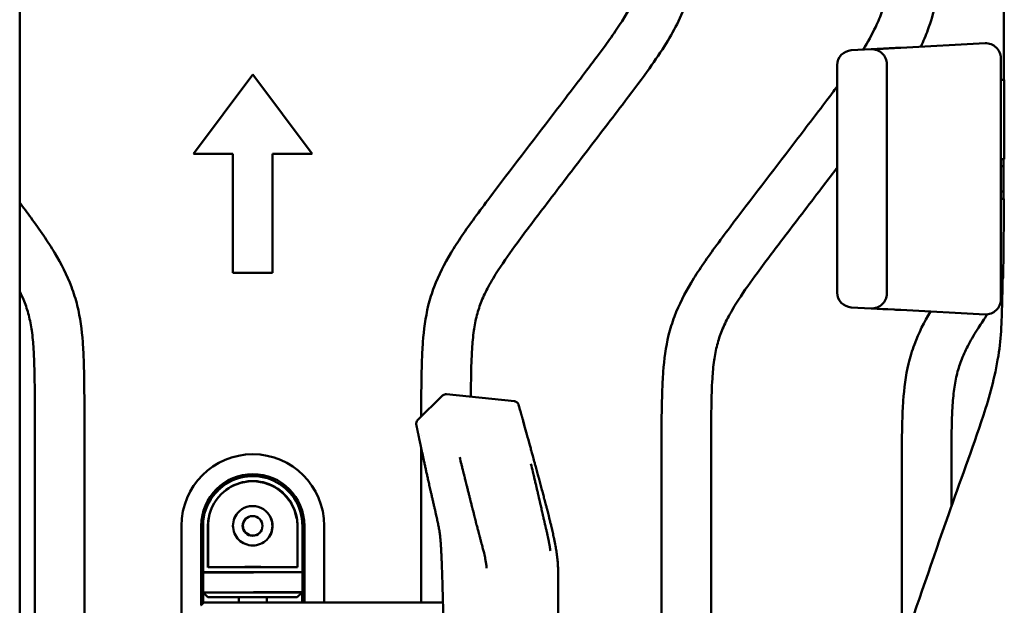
# Model space of a CAD drawing. Header units: millimetres. Extents: x 0 to 4878, y -120 to 1682.
# Tile 229 of 256: x 1253 to 1353, y 1088 to 1147. Entities that reach past the tile are written whole.
import ezdxf

# ---------------------------------------------------------------- set-up
doc = ezdxf.new("R2010")
doc.units = ezdxf.units.MM
doc.header["$LTSCALE"] = 2
doc.layers.add('Sichtbar (ISO)', color=7, linetype='Continuous', lineweight=50)

msp = doc.modelspace()

# ---------------------------------------------------------------- linework, layer by layer
at = {"layer": 'Sichtbar (ISO)'}
for p, q in [((1253.487, 1322.9922), (1253.487, 1067.8237)), ((1342.4084, 1143.7354), (1350.9086, 1144.1808)), ((1350.9172, 1144.0862), (1350.9172, 1144.0862)), ((1339.4085, 1143.5782), (1337.4085, 1143.4734)), ((1352.487, 1142.6829), (1352.487, 1118.3443)), ((1335.987, 1119.0518), (1335.987, 1141.9754)), ((1340.987, 1142.0802), (1340.987, 1118.947)), ((1271.012, 1133.0386), (1277.012, 1141.0386)), ((1277.012, 1141.0386), (1283.012, 1133.0386)), ((1352.487, 1140.5136), (1352.8458, 1140.5136)), ((1271.012, 1133.0386), (1275.012, 1133.0386)), ((1275.012, 1133.0386), (1275.012, 1121.0386)), ((1279.012, 1133.0386), (1283.012, 1133.0386)), ((1279.012, 1121.0386), (1279.012, 1133.0386)), ((1352.8233, 1132.5136), (1352.487, 1132.5136)), ((1352.487, 1128.5136), (1352.804, 1128.5136)), ((1275.012, 1121.0386), (1279.012, 1121.0386)), ((1352.722, 1120.5136), (1352.487, 1120.5136)), ((1339.4085, 1117.449), (1337.4085, 1117.5538)), ((1339.7407, 1117.4316), (1339.4091, 1117.449)), ((1340.5747, 1117.3879), (1340.0535, 1117.4152)), ((1341.7373, 1117.327), (1341.086, 1117.3611)), ((1350.9086, 1116.8464), (1342.4084, 1117.2919)), ((1350.9173, 1116.941), (1350.9173, 1116.941)), ((1255.012, 1108.0516), (1255.012, 1067.755)), ((1260.012, 1067.2413), (1260.012, 1108.0516)), ((1296.1656, 1108.6501), (1293.6467, 1106.1751)), ((1294.012, 1108.0516), (1294.012, 1106.5341)), ((1303.4072, 1108.0822), (1296.5674, 1108.7907)), ((1293.5091, 1105.7093), (1293.5076, 1105.7168)), ((1318.262, 1105.0636), (1318.262, 1057.0229)), ((1323.262, 1062.17), (1323.262, 1105.0636)), ((1294.012, 1104.5962), (1294.012, 1104.5962)), ((1294.012, 1103.3263), (1294.012, 1087.7889)), ((1342.512, 1102.0755), (1342.512, 1083.1303)), ((1347.512, 1097.5249), (1347.512, 1102.0755)), ((1299.012, 1097.9377), (1299.012, 1097.9377)), ((1269.812, 1095.5386), (1269.812, 1063.648)), ((1271.812, 1087.5389), (1271.812, 1095.5386)), ((1271.987, 1095.5136), (1271.987, 1090.8136)), ((1272.487, 1095.5862), (1272.487, 1091.3136)), ((1272.512, 1095.6119), (1272.512, 1091.3386)), ((1281.512, 1091.3386), (1281.512, 1095.6116)), ((1281.9869, 1095.5423), (1281.9869, 1095.5423)), ((1282.012, 1090.8386), (1282.012, 1095.5386)), ((1282.212, 1095.5386), (1282.212, 1087.7889)), ((1284.212, 1087.7889), (1284.212, 1095.5386)), ((1272.512, 1091.3386), (1281.512, 1091.3386)), ((1271.987, 1090.8136), (1271.987, 1088.8136)), ((1271.987, 1090.8136), (1277.0793, 1090.8136)), ((1272.012, 1090.8386), (1282.012, 1090.8386)), ((1282.012, 1088.8386), (1282.012, 1090.8386)), ((1271.987, 1087.7139), (1271.987, 1088.8136)), ((1271.987, 1088.8136), (1272.487, 1088.3136)), ((1281.987, 1088.8136), (1271.987, 1088.8136)), ((1281.487, 1088.3136), (1272.487, 1088.3136)), ((1275.587, 1087.7889), (1275.587, 1088.3136)), ((1282.012, 1088.8386), (1277.0793, 1088.8386)), ((1278.412, 1088.3136), (1278.412, 1087.7889)), ((1281.487, 1088.3136), (1281.987, 1088.8136)), ((1281.987, 1088.8136), (1282.012, 1088.8386)), ((1281.987, 1088.8136), (1281.987, 1087.7889)), ((1282.012, 1088.8386), (1282.012, 1087.7889)), ((1272.062, 1087.7889), (1271.7914, 1087.5183)), ((1272.062, 1087.7889), (1276.062, 1087.7889)), ((1296.1989, 1087.7889), (1276.062, 1087.7889))]:
    msp.add_line(p, q, dxfattribs=at)
msp.add_circle((1276.987, 1095.5136), 1, dxfattribs=at)
for centre, radius, start, end in [((1350.987, 1142.6829), 1.5, 0, 92.998418), ((1337.487, 1141.9754), 1.5, 93.00115, 180), ((1339.487, 1142.0802), 1.5, 0, 92.999), ((1352.487, 1130.5136), 1.3, 77.124936, 90), ((1352.487, 1130.5136), 1.3, 270, 282.346216), ((1337.487, 1119.0518), 1.5, 180, 266.998871), ((1339.487, 1118.947), 1.5, 267.001018, 0), ((1350.987, 1118.3443), 1.5, 267.001565, 0), ((1293.9971, 1105.8185), 0.5, 134.495923, 191.735541), ((1277.012, 1095.5386), 7.2, 0, 180), ((1277.012, 1095.5386), 5.2, 0, 180), ((1276.987, 1095.5136), 4.5, 10.24113, 169.759695), ((1277.012, 1095.5386), 5, 10.249738, 135.202572), ((1277.012, 1095.5386), 4.5, 10.243418, 134.57851), ((1276.987, 1095.5136), 5, 134.150887, 169.764207), ((1276.987, 1095.5136), 2, 23.578178, 156.421822), ((1277.012, 1095.5386), 2, 135.506435, 156.421822), ((1277.012, 1095.5386), 1, 136.012909, 313.987091)]:
    msp.add_arc(centre, radius, start, end, dxfattribs=at)
for centre, major_axis, ratio, start_param, end_param in [((1342.4869, 1142.2375), (-0.0785, 1.4979), 0.0070443, 0, 0.0000227), ((1271.6712, 1087.3498), (0.1774, 0.2133), 0.0824794, 0.7314425, 0.7966859)]:
    msp.add_ellipse(centre, major_axis=major_axis, ratio=ratio, start_param=start_param, end_param=end_param, dxfattribs=at)
for points in [[(1352.801, 1140.5136), (1352.8352, 1158.8468), (1352.823, 1177.1803), (1352.823, 1195.5136)], [(1340.5728, 1143.6392), (1340.7318, 1143.6475), (1340.9042, 1143.6566), (1341.0849, 1143.6661)], [(1341.7364, 1143.7002), (1341.9559, 1143.7117), (1342.1828, 1143.7235), (1342.4084, 1143.7354)], [(1339.7416, 1143.5956), (1339.8299, 1143.6003), (1339.9355, 1143.6058), (1340.0553, 1143.6121)], [(1352.761, 1128.5136), (1352.7685, 1129.8469), (1352.7745, 1131.1803), (1352.7795, 1132.5136)], [(1352.6527, 1118.9598), (1352.5974, 1118.8846), (1352.5422, 1118.8094), (1352.487, 1118.7342)], [(1340.0535, 1117.4152), (1339.9341, 1117.4215), (1339.8288, 1117.427), (1339.7407, 1117.4316)], [(1341.086, 1117.3611), (1340.9056, 1117.3706), (1340.7335, 1117.3796), (1340.5747, 1117.3879)], [(1342.4084, 1117.2918), (1342.1831, 1117.3037), (1341.9565, 1117.3155), (1341.7373, 1117.327)], [(1293.5092, 1105.709), (1293.5092, 1105.7091), (1293.5091, 1105.7092), (1293.5091, 1105.7093)], [(1304.4077, 1105.6866), (1304.5777, 1105.0637), (1304.7447, 1104.449), (1304.9903, 1103.5565)], [(1304.9903, 1103.5565), (1304.9909, 1103.5542), (1304.9915, 1103.5519), (1304.9922, 1103.5495)], [(1281.4153, 1096.3137), (1281.4197, 1096.2913), (1281.424, 1096.2688), (1281.428, 1096.2463)], [(1296.1395, 1089.9777), (1296.1232, 1090.509), (1296.1052, 1091.0423), (1296.0844, 1091.5795)], [(1296.2389, 1085.9804), (1296.2249, 1086.6706), (1296.2096, 1087.3601), (1296.1926, 1088.0483)]]:
    msp.add_open_spline(points, degree=3, dxfattribs=at)
for points, knots in [([(1294.012, 1108.0516), (1294.012, 1109.3706), (1294.0243, 1110.69), (1294.0683, 1112.008), (1294.091, 1112.6878), (1294.1221, 1113.3673), (1294.1735, 1114.0458), (1294.2672, 1115.2843), (1294.4283, 1116.5199), (1294.7234, 1117.7264), (1294.8817, 1118.3735), (1295.0784, 1119.0122), (1295.3136, 1119.6356), (1295.7593, 1120.8169), (1296.343, 1121.9431), (1296.9942, 1123.0263), (1297.351, 1123.62), (1297.7282, 1124.2008), (1298.1171, 1124.7738), (1298.5318, 1125.385), (1298.9598, 1125.9873), (1299.3953, 1126.5841), (1299.895, 1127.2689), (1300.4044, 1127.9463), (1300.9153, 1128.6227), (1303.0475, 1131.4457), (1305.2045, 1134.2497), (1307.3548, 1137.0593), (1308.4686, 1138.5148), (1309.5807, 1139.9718), (1310.6878, 1141.432), (1311.0468, 1141.9055), (1311.4053, 1142.3793), (1311.7613, 1142.8554), (1312.0283, 1143.2125), (1312.2939, 1143.5709), (1312.5566, 1143.9312), (1312.9675, 1144.495), (1313.3712, 1145.0633), (1313.7601, 1145.6423), (1314.4495, 1146.6686), (1315.0926, 1147.7286), (1315.6195, 1148.8459), (1315.8674, 1149.3714), (1316.0895, 1149.9096), (1316.2804, 1150.4583), (1316.3925, 1150.7808), (1316.4939, 1151.1069), (1316.5847, 1151.436), (1316.7489, 1152.0311), (1316.8787, 1152.6356), (1316.9832, 1153.2442), (1317.0954, 1153.8983), (1317.1784, 1154.5569), (1317.2428, 1155.2174), (1317.312, 1155.9282), (1317.3596, 1156.6411), (1317.3941, 1157.3545), (1317.4318, 1158.1355), (1317.4539, 1158.9171), (1317.4708, 1159.6988), (1317.498, 1160.96), (1317.512, 1162.2214), (1317.512, 1163.4829)], [0, 0, 0, 0, 0.0635995, 0.0635995, 0.0635995, 0.0964043, 0.0964043, 0.0964043, 0.1562837, 0.1562837, 0.1562837, 0.1883996, 0.1883996, 0.1883996, 0.249265, 0.249265, 0.249265, 0.2826229, 0.2826229, 0.2826229, 0.3181967, 0.3181967, 0.3181967, 0.3590107, 0.3590107, 0.3590107, 0.5293564, 0.5293564, 0.5293564, 0.6176027, 0.6176027, 0.6176027, 0.6462194, 0.6462194, 0.6462194, 0.6676879, 0.6676879, 0.6676879, 0.7012806, 0.7012806, 0.7012806, 0.7608135, 0.7608135, 0.7608135, 0.7888142, 0.7888142, 0.7888142, 0.8052717, 0.8052717, 0.8052717, 0.8350382, 0.8350382, 0.8350382, 0.8670329, 0.8670329, 0.8670329, 0.9014725, 0.9014725, 0.9014725, 0.9391743, 0.9391743, 0.9391743, 1, 1, 1, 1]), ([(1322.512, 1163.4829), (1322.512, 1161.9265), (1322.4974, 1160.37), (1322.4527, 1158.8143), (1322.4301, 1158.0291), (1322.3999, 1157.2442), (1322.353, 1156.46), (1322.2984, 1155.5487), (1322.2214, 1154.6384), (1322.1062, 1153.7327), (1321.9933, 1152.8449), (1321.8437, 1151.9613), (1321.6421, 1151.0892), (1321.4412, 1150.2196), (1321.1885, 1149.3612), (1320.8794, 1148.5238), (1320.577, 1147.7042), (1320.2205, 1146.9046), (1319.823, 1146.126), (1319.4341, 1145.3643), (1319.006, 1144.6228), (1318.5504, 1143.8989), (1317.9988, 1143.0226), (1317.4068, 1142.172), (1316.8001, 1141.3323), (1315.986, 1140.2055), (1315.1454, 1139.0983), (1314.3033, 1137.9922), (1313.0019, 1136.2827), (1311.697, 1134.5761), (1310.3915, 1132.8698), (1309.0815, 1131.1577), (1307.7709, 1129.4459), (1306.4634, 1127.732), (1305.5282, 1126.5062), (1304.5946, 1125.2793), (1303.6815, 1124.0367), (1303.0198, 1123.1361), (1302.3688, 1122.2274), (1301.7646, 1121.2879), (1301.421, 1120.7538), (1301.0926, 1120.2097), (1300.7913, 1119.6508), (1300.5343, 1119.1741), (1300.297, 1118.6866), (1300.0944, 1118.1847), (1299.9077, 1117.7222), (1299.7505, 1117.2475), (1299.6249, 1116.7649), (1299.4913, 1116.2515), (1299.3935, 1115.7291), (1299.3186, 1115.2039), (1299.2316, 1114.5937), (1299.1756, 1113.9796), (1299.1357, 1113.3646), (1299.1053, 1112.8958), (1299.0842, 1112.4265), (1299.069, 1111.957), (1299.0557, 1111.5465), (1299.0469, 1111.1359), (1299.0392, 1110.7252), (1299.0257, 1109.996), (1299.0161, 1109.2667), (1299.013, 1108.5374)], [0, 0, 0, 0, 0.07504599, 0.07504599, 0.07504599, 0.11292292, 0.11292292, 0.11292292, 0.15694532, 0.15694532, 0.15694532, 0.20009904, 0.20009904, 0.20009904, 0.24313014, 0.24313014, 0.24313014, 0.28524424, 0.28524424, 0.28524424, 0.32644481, 0.32644481, 0.32644481, 0.37632687, 0.37632687, 0.37632687, 0.44326295, 0.44326295, 0.44326295, 0.54670974, 0.54670974, 0.54670974, 0.6505088, 0.6505088, 0.6505088, 0.72475204, 0.72475204, 0.72475204, 0.77855695, 0.77855695, 0.77855695, 0.809146, 0.809146, 0.809146, 0.83523166, 0.83523166, 0.83523166, 0.85927362, 0.85927362, 0.85927362, 0.88485306, 0.88485306, 0.88485306, 0.9145683, 0.9145683, 0.9145683, 0.93721924, 0.93721924, 0.93721924, 0.95702441, 0.95702441, 0.95702441, 0.99219253, 0.99219253, 0.99219253, 0.99219253]), ([(1338.5831, 1143.5349), (1339.0544, 1144.2856), (1339.4918, 1145.057), (1339.8695, 1145.8579), (1340.1174, 1146.3834), (1340.3395, 1146.9216), (1340.5304, 1147.4703), (1340.6425, 1147.7928), (1340.7439, 1148.1189), (1340.8347, 1148.4479), (1340.9989, 1149.043), (1341.1287, 1149.6476), (1341.2332, 1150.2561), (1341.3454, 1150.9102), (1341.4284, 1151.5689), (1341.4928, 1152.2293), (1341.562, 1152.9402), (1341.6096, 1153.6531), (1341.6441, 1154.3665), (1341.6818, 1155.1475), (1341.7039, 1155.9291), (1341.7208, 1156.7108), (1341.748, 1157.9719), (1341.762, 1159.2334), (1341.762, 1160.4948)], [0.71814208, 0.71814208, 0.71814208, 0.71814208, 0.7608135, 0.7608135, 0.7608135, 0.78881425, 0.78881425, 0.78881425, 0.80527165, 0.80527165, 0.80527165, 0.83503816, 0.83503816, 0.83503816, 0.86703293, 0.86703293, 0.86703293, 0.90147254, 0.90147254, 0.90147254, 0.93917426, 0.93917426, 0.93917426, 1, 1, 1, 1]), ([(1346.762, 1160.4948), (1346.762, 1158.9385), (1346.7401, 1156.5964), (1346.6147, 1153.3438), (1346.3959, 1150.7581), (1345.9445, 1148.0923), (1345.265, 1145.7839), (1344.6785, 1144.3956), (1344.4176, 1143.8407)], [0, 0, 0, 0, 0.07504599, 0.11292292, 0.15694532, 0.20009904, 0.24313014, 0.27267478, 0.27267478, 0.27267478, 0.27267478]), ([(1340.0553, 1143.6121), (1340.0591, 1143.6123), (1340.2027, 1143.6198), (1340.3762, 1143.6289), (1340.5626, 1143.6387), (1340.5728, 1143.6392)], [0.4246903, 0.4246903, 0.4246903, 0.4246903, 0.42857143, 0.57142857, 0.57965171, 0.57965171, 0.57965171, 0.57965171]), ([(1341.0849, 1143.6661), (1341.0937, 1143.6665), (1341.3017, 1143.6774), (1341.5225, 1143.689), (1341.7364, 1143.7002)], [0.70809199, 0.70809199, 0.70809199, 0.70809199, 0.71428571, 0.85491461, 0.85491461, 0.85491461, 0.85491461]), ([(1339.4091, 1143.5782), (1339.4132, 1143.5784), (1339.4655, 1143.5812), (1339.6178, 1143.5892), (1339.7299, 1143.595), (1339.7416, 1143.5956)], [0.01278883, 0.01278883, 0.01278883, 0.01278883, 0.14285714, 0.28571429, 0.30192677, 0.30192677, 0.30192677, 0.30192677]), ([(1318.262, 1105.0636), (1318.262, 1106.3825), (1318.2743, 1107.702), (1318.3183, 1109.02), (1318.341, 1109.6998), (1318.3721, 1110.3792), (1318.4235, 1111.0577), (1318.5172, 1112.2963), (1318.6783, 1113.5319), (1318.9734, 1114.7384), (1319.1317, 1115.3855), (1319.3284, 1116.0242), (1319.5636, 1116.6475), (1320.0093, 1117.8289), (1320.593, 1118.9551), (1321.2442, 1120.0383), (1321.601, 1120.632), (1321.9782, 1121.2127), (1322.3671, 1121.7858), (1322.7818, 1122.3969), (1323.2098, 1122.9993), (1323.6453, 1123.5961), (1324.145, 1124.2808), (1324.6544, 1124.9583), (1325.1653, 1125.6347), (1327.2975, 1128.4577), (1329.4545, 1131.2617), (1331.6048, 1134.0713), (1332.7186, 1135.5268), (1333.8307, 1136.9838), (1334.9378, 1138.4439), (1335.2887, 1138.9066), (1335.639, 1139.3697), (1335.987, 1139.8349)], [0, 0, 0, 0, 0.06359954, 0.06359954, 0.06359954, 0.09640429, 0.09640429, 0.09640429, 0.15628374, 0.15628374, 0.15628374, 0.18839964, 0.18839964, 0.18839964, 0.24926502, 0.24926502, 0.24926502, 0.28262286, 0.28262286, 0.28262286, 0.31819671, 0.31819671, 0.31819671, 0.35901071, 0.35901071, 0.35901071, 0.52935644, 0.52935644, 0.52935644, 0.61760272, 0.61760272, 0.61760272, 0.64556886, 0.64556886, 0.64556886, 0.64556886]), ([(1352.8458, 1140.5136), (1352.8433, 1139.1808), (1352.8403, 1137.8461), (1352.833, 1135.18), (1352.8286, 1133.8458), (1352.8233, 1132.5136)], [-0.79912454, -0.79912454, -0.79912454, -0.79912454, -0.39970219, -0.39970219, -0.0000432, -0.0000432, -0.0000432, -0.0000432]), ([(1335.987, 1131.641), (1335.5386, 1131.0545), (1333.7803, 1128.7559), (1331.0835, 1125.2334), (1328.168, 1121.4021), (1326.2487, 1118.7227), (1325.0626, 1116.7577), (1324.3282, 1115.2492), (1323.8332, 1113.7543), (1323.5299, 1112.1343), (1323.3829, 1110.5234), (1323.3158, 1109.0281), (1323.2777, 1107.2567), (1323.262, 1105.9548), (1323.262, 1105.0636)], [0.51116161, 0.51116161, 0.51116161, 0.51116161, 0.54670974, 0.6505088, 0.72475204, 0.77855695, 0.809146, 0.83523166, 0.85927362, 0.88485306, 0.9145683, 0.93721924, 0.95702441, 1, 1, 1, 1]), ([(1253.487, 1128.1211), (1253.8707, 1127.6111), (1254.6944, 1126.5076), (1255.8936, 1124.8201), (1257.3611, 1122.5603), (1258.5726, 1120.2227), (1259.5092, 1117.1826), (1259.845, 1114.6074), (1259.9934, 1111.3706), (1260.012, 1109.3706), (1260.012, 1108.0516)], [0.6510738, 0.6510738, 0.6510738, 0.6510738, 0.68180329, 0.71737714, 0.75073498, 0.81160036, 0.84371626, 0.90359571, 0.93640046, 1, 1, 1, 1]), ([(1352.804, 1128.5136), (1352.7978, 1127.2152), (1352.7889, 1125.7471), (1352.7678, 1123.5068), (1352.7571, 1122.5868), (1352.7379, 1121.3405), (1352.7306, 1120.923), (1352.722, 1120.5136)], [0.000001, 0.000001, 0.000001, 0.000001, 0.38953401, 0.38953401, 0.64108036, 0.64108036, 0.76671865, 0.76671865, 0.76671865, 0.76671865]), ([(1337.5849, 1066.5838), (1337.6619, 1067.8585), (1337.8744, 1069.072), (1338.4764, 1071.5724), (1338.8878, 1072.8506), (1340.3588, 1077.1883), (1341.4687, 1080.1532), (1344.0913, 1087.6369), (1345.6271, 1092.1253), (1348.356, 1099.9445), (1349.5883, 1103.1917), (1351.3337, 1108.485), (1351.8873, 1110.491), (1352.5466, 1114.5276), (1352.5904, 1116.4953), (1352.6576, 1119.1208), (1352.6712, 1119.8172), (1352.6827, 1120.5136)], [0, 0, 0, 0, 0.4039528, 0.4039528, 0.894161, 0.894161, 2.1092491, 2.1092491, 3.8818108, 3.8818108, 5.188117, 5.188117, 5.8668682, 5.8668682, 6.4461826, 6.4461826, 6.6552018, 6.6552018, 6.6552018, 6.6552018]), ([(1255.012, 1108.0516), (1255.0063, 1108.9428), (1255.0003, 1109.8341), (1254.9848, 1110.7252), (1254.9776, 1111.1359), (1254.9684, 1111.5465), (1254.955, 1111.957), (1254.9396, 1112.4265), (1254.9187, 1112.8958), (1254.8883, 1113.3646), (1254.8485, 1113.9796), (1254.7924, 1114.5937), (1254.7054, 1115.2039), (1254.6305, 1115.7291), (1254.5327, 1116.2515), (1254.3991, 1116.7649), (1254.2735, 1117.2475), (1254.1163, 1117.7222), (1253.9296, 1118.1847), (1253.7958, 1118.5162), (1253.6468, 1118.8415), (1253.487, 1119.1615)], [0, 0, 0, 0, 0.04297559, 0.04297559, 0.04297559, 0.06278076, 0.06278076, 0.06278076, 0.0854317, 0.0854317, 0.0854317, 0.11514694, 0.11514694, 0.11514694, 0.14072638, 0.14072638, 0.14072638, 0.16476834, 0.16476834, 0.16476834, 0.18200057, 0.18200057, 0.18200057, 0.18200057]), ([(1342.512, 1102.0755), (1342.512, 1103.4106), (1342.512, 1104.7463), (1342.5484, 1106.0806), (1342.5672, 1106.7689), (1342.5957, 1107.4568), (1342.6444, 1108.1439), (1342.7333, 1109.3981), (1342.8896, 1110.6496), (1343.1819, 1111.8724), (1343.3387, 1112.5282), (1343.5346, 1113.1758), (1343.7695, 1113.8079), (1344.1993, 1114.9651), (1344.7596, 1116.0707), (1345.3861, 1117.1358)], [0, 0, 0, 0, 0.06359954, 0.06359954, 0.06359954, 0.09640429, 0.09640429, 0.09640429, 0.15628374, 0.15628374, 0.15628374, 0.18839964, 0.18839964, 0.18839964, 0.24718164, 0.24718164, 0.24718164, 0.24718164]), ([(1351.1382, 1116.8519), (1350.827, 1116.4028), (1350.5227, 1115.949), (1350.2296, 1115.488), (1349.8846, 1114.9456), (1349.555, 1114.3932), (1349.2529, 1113.8258), (1348.9952, 1113.342), (1348.7575, 1112.8472), (1348.5551, 1112.3382), (1348.3685, 1111.869), (1348.2118, 1111.3877), (1348.0872, 1110.8986), (1347.9547, 1110.3782), (1347.8584, 1109.8489), (1347.7853, 1109.3169), (1347.7004, 1108.6988), (1347.6468, 1108.0769), (1347.6096, 1107.4542), (1347.5813, 1106.9795), (1347.5625, 1106.5043), (1347.5494, 1106.029), (1347.538, 1105.6134), (1347.5309, 1105.1977), (1347.5257, 1104.7819), (1347.5144, 1103.8798), (1347.512, 1102.9777), (1347.512, 1102.0755)], [0.75256019, 0.75256019, 0.75256019, 0.75256019, 0.77855694, 0.77855694, 0.77855694, 0.809146, 0.809146, 0.809146, 0.83523166, 0.83523166, 0.83523166, 0.85927361, 0.85927361, 0.85927361, 0.88485306, 0.88485306, 0.88485306, 0.9145683, 0.9145683, 0.9145683, 0.93721924, 0.93721924, 0.93721924, 0.95702441, 0.95702441, 0.95702441, 1, 1, 1, 1]), ([(1296.1656, 1108.6501), (1296.2041, 1108.6879), (1296.2493, 1108.7198), (1296.3456, 1108.7664), (1296.3978, 1108.7821), (1296.489, 1108.7941), (1296.5286, 1108.7947), (1296.5673, 1108.7907)], [0, 0, 0, 0, 0.016179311, 0.016179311, 0.032102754, 0.032102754, 0.043799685, 0.043799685, 0.043799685, 0.043799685]), ([(1303.4072, 1108.0822), (1303.4561, 1108.0772), (1303.5043, 1108.0639), (1303.5497, 1108.0437), (1303.5951, 1108.0235), (1303.6376, 1107.9964), (1303.6758, 1107.9641), (1303.714, 1107.9318), (1303.7479, 1107.8945), (1303.7755, 1107.8531), (1303.7892, 1107.8325), (1303.8014, 1107.8108), (1303.8118, 1107.7884), (1303.8222, 1107.7659), (1303.8307, 1107.7427), (1303.8373, 1107.719)], [0, 0, 0, 0, 0.2499966, 0.2499966, 0.2499966, 0.4999977, 0.4999977, 0.4999977, 0.7499989, 0.7499989, 0.7499989, 0.8749994, 0.8749994, 0.8749994, 1, 1, 1, 1]), ([(1304.0743, 1106.8674), (1304.0654, 1106.8993), (1304.0565, 1106.9313), (1304.0476, 1106.9634), (1303.9974, 1107.1439), (1303.9466, 1107.3266), (1303.8951, 1107.5115), (1303.8759, 1107.5804), (1303.8567, 1107.6496), (1303.8373, 1107.719)], [0.985557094, 0.985557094, 0.985557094, 0.985557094, 0.987212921, 0.987212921, 0.987212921, 0.996529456, 0.996529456, 0.996529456, 1, 1, 1, 1]), ([(1304.4077, 1105.6866), (1304.3826, 1105.7784), (1304.3391, 1105.9363), (1304.2796, 1106.1488), (1304.2389, 1106.293), (1304.2092, 1106.3977), (1304.189, 1106.4687), (1304.1707, 1106.5328), (1304.1538, 1106.5916), (1304.1389, 1106.6438), (1304.1252, 1106.6912), (1304.113, 1106.7334), (1304.0979, 1106.7857), (1304.0814, 1106.8429), (1304.0649, 1106.8998), (1304.0502, 1106.9508), (1304.033, 1107.0105), (1304.0143, 1107.0754), (1303.9944, 1107.1453), (1303.9756, 1107.2114), (1303.9605, 1107.2648), (1303.9515, 1107.2968), (1303.9485, 1107.3075)], [0.08277426, 0.08277426, 0.08277426, 0.08277426, 0.12499997, 0.15624997, 0.18749997, 0.20312497, 0.21874997, 0.23437497, 0.24999997, 0.26562497, 0.28124997, 0.29687497, 0.31249997, 0.34374997, 0.37499998, 0.40624998, 0.43749998, 0.49999998, 0.56249998, 0.62499998, 0.68749999, 0.71883209, 0.71883209, 0.71883209, 0.71883209]), ([(1304.1845, 1106.4844), (1304.1878, 1106.4727), (1304.1977, 1106.4382), (1304.2149, 1106.3779), (1304.2359, 1106.3039), (1304.2577, 1106.2267), (1304.288, 1106.119), (1304.3267, 1105.9805), (1304.3672, 1105.8344), (1304.3931, 1105.7398), (1304.4077, 1105.6866)], [0.74171724, 0.74171724, 0.74171724, 0.74171724, 0.75, 0.765625, 0.78125, 0.796875, 0.8125, 0.84374999, 0.87499999, 0.90547463, 0.90547463, 0.90547463, 0.90547463]), ([(1293.5092, 1105.709), (1293.5099, 1105.7054), (1293.5107, 1105.7017), (1293.5115, 1105.698), (1293.5124, 1105.6933), (1293.5134, 1105.6887), (1293.5144, 1105.6842), (1293.5154, 1105.6792), (1293.5164, 1105.6742), (1293.5175, 1105.6692), (1293.5186, 1105.6638), (1293.5197, 1105.6585), (1293.5208, 1105.6532), (1293.522, 1105.6473), (1293.5232, 1105.6415), (1293.5244, 1105.6358), (1293.5258, 1105.6295), (1293.5271, 1105.6232), (1293.5284, 1105.617), (1293.5298, 1105.6102), (1293.5312, 1105.6034), (1293.5326, 1105.5967), (1293.5341, 1105.5893), (1293.5357, 1105.582), (1293.5372, 1105.5747), (1293.5389, 1105.5667), (1293.5405, 1105.5588), (1293.5421, 1105.5509), (1293.544, 1105.5422), (1293.5458, 1105.5336), (1293.5476, 1105.525), (1293.5496, 1105.5154), (1293.5515, 1105.506), (1293.5535, 1105.4966), (1293.5546, 1105.4915), (1293.5556, 1105.4863), (1293.5567, 1105.4813), (1293.5578, 1105.4759), (1293.5589, 1105.4705), (1293.5601, 1105.4652), (1293.5625, 1105.4533), (1293.565, 1105.4416), (1293.5674, 1105.4302), (1293.5701, 1105.417), (1293.5728, 1105.404), (1293.5755, 1105.3913), (1293.5786, 1105.3767), (1293.5815, 1105.3624), (1293.5845, 1105.3483), (1293.5878, 1105.3323), (1293.5911, 1105.3166), (1293.5943, 1105.3013), (1293.5947, 1105.2996), (1293.595, 1105.2979), (1293.5954, 1105.2963), (1293.5986, 1105.2807), (1293.6018, 1105.2653), (1293.6051, 1105.2499), (1293.609, 1105.231), (1293.613, 1105.2119), (1293.6172, 1105.192), (1293.6216, 1105.171), (1293.6262, 1105.149), (1293.6312, 1105.1251), (1293.6317, 1105.1229), (1293.6321, 1105.1208), (1293.6326, 1105.1186), (1293.6373, 1105.0963), (1293.6423, 1105.0721), (1293.6477, 1105.0467), (1293.6536, 1105.0186), (1293.6598, 1104.9891), (1293.6663, 1104.9581), (1293.672, 1104.9308), (1293.678, 1104.9023), (1293.6841, 1104.8731)], [0, 0, 0, 0, 0.0109296, 0.0109296, 0.0109296, 0.0248489, 0.0248489, 0.0248489, 0.0400267, 0.0400267, 0.0400267, 0.0566221, 0.0566221, 0.0566221, 0.0748098, 0.0748098, 0.0748098, 0.0947828, 0.0947828, 0.0947828, 0.1167585, 0.1167585, 0.1167585, 0.1409865, 0.1409865, 0.1409865, 0.1678027, 0.1678027, 0.1678027, 0.1977265, 0.1977265, 0.1977265, 0.2314085, 0.2314085, 0.2314085, 0.25, 0.25, 0.25, 0.2698108, 0.2698108, 0.2698108, 0.3141808, 0.3141808, 0.3141808, 0.3655773, 0.3655773, 0.3655773, 0.4248543, 0.4248543, 0.4248543, 0.4926223, 0.4926223, 0.4926223, 0.5, 0.5, 0.5, 0.5690427, 0.5690427, 0.5690427, 0.6532594, 0.6532594, 0.6532594, 0.7420466, 0.7420466, 0.7420466, 0.75, 0.75, 0.75, 0.8314153, 0.8314153, 0.8314153, 0.9212016, 0.9212016, 0.9212016, 1, 1, 1, 1]), ([(1293.6841, 1104.8731), (1293.6864, 1104.862), (1293.6921, 1104.8352), (1293.7025, 1104.7857), (1293.7152, 1104.7251), (1293.7293, 1104.6584), (1293.7451, 1104.5834), (1293.7641, 1104.4933), (1293.7871, 1104.3845), (1293.8137, 1104.2583), (1293.843, 1104.1202), (1293.874, 1103.974), (1293.9063, 1103.8221), (1293.9403, 1103.6623), (1293.9752, 1103.4983), (1294.0107, 1103.3322), (1294.0463, 1103.1659), (1294.0821, 1102.999), (1294.1185, 1102.8298), (1294.1551, 1102.6598), (1294.1916, 1102.491), (1294.2277, 1102.3238), (1294.2645, 1102.1542), (1294.3033, 1101.976), (1294.3447, 1101.7859), (1294.3882, 1101.5865), (1294.4327, 1101.3838), (1294.477, 1101.1822), (1294.5213, 1100.9811), (1294.5664, 1100.7769), (1294.6131, 1100.5664), (1294.6617, 1100.3483), (1294.7122, 1100.1217), (1294.7655, 1099.8842), (1294.8225, 1099.6306), (1294.8848, 1099.3549), (1294.9535, 1099.0521), (1295.0296, 1098.7181), (1295.113, 1098.3541), (1295.2013, 1097.9705), (1295.2902, 1097.5853), (1295.3748, 1097.2186), (1295.4513, 1096.8857), (1295.5183, 1096.5913), (1295.5771, 1096.3294), (1295.6306, 1096.0856), (1295.6812, 1095.848), (1295.7296, 1095.6107), (1295.7751, 1095.3733), (1295.817, 1095.136), (1295.8546, 1094.8983), (1295.8878, 1094.6591), (1295.9164, 1094.4176), (1295.941, 1094.1734), (1295.9621, 1093.9269), (1295.9804, 1093.679), (1295.9966, 1093.4295), (1296.0113, 1093.1771), (1296.0251, 1092.9185), (1296.0386, 1092.649), (1296.0518, 1092.3657), (1296.0645, 1092.0749), (1296.0753, 1091.811), (1296.0818, 1091.6469), (1296.0844, 1091.5795)], [0, 0, 0, 0, 0.0094056, 0.0209185, 0.0313171, 0.0408051, 0.0500305, 0.0601158, 0.0709949, 0.0819927, 0.0933474, 0.1048593, 0.1165565, 0.128696, 0.1410909, 0.1534495, 0.1656686, 0.1777829, 0.1900515, 0.2025236, 0.2147915, 0.2267702, 0.2389002, 0.251658, 0.265487, 0.2801808, 0.2949248, 0.3094491, 0.323879, 0.3385008, 0.3536699, 0.3694528, 0.3857323, 0.4027238, 0.4208746, 0.4406354, 0.4624077, 0.4864509, 0.5129673, 0.541256, 0.5695839, 0.596456, 0.6207701, 0.6418107, 0.6603891, 0.6776962, 0.6948559, 0.7121708, 0.7294659, 0.7467294, 0.7640387, 0.7814193, 0.7988844, 0.8164471, 0.8340823, 0.8517177, 0.8693231, 0.8870564, 0.9051907, 0.9240788, 0.9441054, 0.9651837, 0.9857025, 1, 1, 1, 1]), ([(1307.8345, 1070.4889), (1307.8344, 1070.6909), (1307.8344, 1070.9015), (1307.8343, 1071.1203), (1307.8342, 1071.2675), (1307.8342, 1071.4184), (1307.8341, 1071.5733), (1307.8341, 1071.6486), (1307.8341, 1071.7248), (1307.834, 1071.8021), (1307.834, 1072.0381), (1307.8339, 1072.2834), (1307.8338, 1072.5382), (1307.8337, 1072.5776), (1307.8337, 1072.6173), (1307.8337, 1072.6572), (1307.8336, 1072.8751), (1307.8335, 1073.1), (1307.8335, 1073.3323), (1307.8334, 1073.4661), (1307.8334, 1073.6023), (1307.8333, 1073.7411), (1307.8333, 1073.8874), (1307.8332, 1074.0364), (1307.8332, 1074.1884), (1307.8331, 1074.3951), (1307.833, 1074.6073), (1307.833, 1074.8251), (1307.833, 1074.9194), (1307.8329, 1075.0148), (1307.8329, 1075.1113), (1307.8328, 1075.3692), (1307.8328, 1075.635), (1307.8327, 1075.9091), (1307.8327, 1075.9744), (1307.8327, 1076.0402), (1307.8327, 1076.1064), (1307.8326, 1076.3928), (1307.8326, 1076.6882), (1307.8326, 1076.9931), (1307.8326, 1077.0548), (1307.8326, 1077.1168), (1307.8325, 1077.1792), (1307.8325, 1077.4698), (1307.8325, 1077.7689), (1307.8325, 1078.0771), (1307.8325, 1078.1626), (1307.8325, 1078.2488), (1307.8325, 1078.3357), (1307.8325, 1078.6039), (1307.8325, 1078.8789), (1307.8325, 1079.1611), (1307.8325, 1079.3), (1307.8325, 1079.4407), (1307.8325, 1079.5831), (1307.8325, 1079.7995), (1307.8325, 1080.0201), (1307.8325, 1080.245), (1307.8326, 1080.469), (1307.8326, 1080.6973), (1307.8326, 1080.93), (1307.8326, 1081.0616), (1307.8326, 1081.1945), (1307.8327, 1081.329), (1307.8327, 1081.6714), (1307.8327, 1082.0234), (1307.8328, 1082.3857), (1307.8328, 1082.3948), (1307.8328, 1082.4039), (1307.8328, 1082.413), (1307.8329, 1082.7647), (1307.8329, 1083.1261), (1307.833, 1083.4969), (1307.833, 1083.6493), (1307.833, 1083.8034), (1307.833, 1083.959), (1307.833, 1084.1643), (1307.8331, 1084.3723), (1307.8331, 1084.5808), (1307.8331, 1084.9244), (1307.8331, 1085.2695), (1307.8331, 1085.6068), (1307.8331, 1085.6261), (1307.8331, 1085.6454), (1307.8331, 1085.6647), (1307.8331, 1086.0374), (1307.833, 1086.4001), (1307.8329, 1086.7487), (1307.8329, 1086.8876), (1307.8328, 1087.0242), (1307.8327, 1087.1584), (1307.8326, 1087.3904), (1307.8325, 1087.6149), (1307.8323, 1087.8326), (1307.8322, 1088.0733), (1307.832, 1088.3057), (1307.8317, 1088.531), (1307.8315, 1088.6618), (1307.8313, 1088.7902), (1307.831, 1088.9164), (1307.8304, 1089.204), (1307.8294, 1089.4798), (1307.8284, 1089.7456), (1307.8281, 1089.8317), (1307.8278, 1089.9167), (1307.8275, 1090.0007), (1307.8263, 1090.2899), (1307.8251, 1090.5669), (1307.8207, 1090.8328), (1307.8193, 1090.9178), (1307.8176, 1091.0015), (1307.8155, 1091.0842), (1307.8092, 1091.3358), (1307.7993, 1091.5775), (1307.7834, 1091.8107), (1307.7751, 1091.9314), (1307.7652, 1092.0501), (1307.7534, 1092.1662), (1307.735, 1092.3483), (1307.7121, 1092.5241), (1307.6871, 1092.6941), (1307.6591, 1092.8834), (1307.6287, 1093.0644), (1307.5979, 1093.2393), (1307.5833, 1093.3218), (1307.5687, 1093.403), (1307.5542, 1093.4822), (1307.5088, 1093.7294), (1307.4636, 1093.9613), (1307.4183, 1094.1845), (1307.4101, 1094.2247), (1307.4019, 1094.2649), (1307.3937, 1094.3048), (1307.3561, 1094.4866), (1307.318, 1094.6637), (1307.2754, 1094.8535), (1307.2354, 1095.0318), (1307.1916, 1095.2206), (1307.1452, 1095.4158), (1307.1313, 1095.4741), (1307.1172, 1095.533), (1307.1029, 1095.5924), (1307.0732, 1095.7157), (1307.0426, 1095.841), (1307.011, 1095.9692), (1306.9763, 1096.1101), (1306.9403, 1096.2544), (1306.9032, 1096.4022), (1306.8932, 1096.4417), (1306.8832, 1096.4816), (1306.8731, 1096.5216), (1306.8279, 1096.7004), (1306.781, 1096.8844), (1306.7324, 1097.0735), (1306.7142, 1097.1444), (1306.6957, 1097.2161), (1306.677, 1097.2884), (1306.6485, 1097.3989), (1306.6194, 1097.511), (1306.5898, 1097.6248), (1306.543, 1097.8042), (1306.495, 1097.9878), (1306.4455, 1098.1757), (1306.4387, 1098.2014), (1306.4319, 1098.2273), (1306.4251, 1098.2532), (1306.3843, 1098.4079), (1306.3426, 1098.5656), (1306.3, 1098.7263), (1306.2523, 1098.9059), (1306.2035, 1099.0893), (1306.1534, 1099.2766), (1306.1514, 1099.2844), (1306.1493, 1099.2922), (1306.1472, 1099.2999), (1306.1012, 1099.4722), (1306.0541, 1099.648), (1306.006, 1099.827), (1305.9577, 1100.0067), (1305.9084, 1100.1897), (1305.8579, 1100.3765), (1305.8526, 1100.3962), (1305.8473, 1100.4159), (1305.842, 1100.4356), (1305.7985, 1100.5965), (1305.7542, 1100.7601), (1305.7091, 1100.9263), (1305.6603, 1101.1063), (1305.6106, 1101.2894), (1305.5598, 1101.4759), (1305.5426, 1101.5393), (1305.5252, 1101.603), (1305.5077, 1101.6672), (1305.4756, 1101.7852), (1305.443, 1101.9046), (1305.41, 1102.0253), (1305.3608, 1102.2054), (1305.3108, 1102.3885), (1305.2598, 1102.5746), (1305.2212, 1102.7155), (1305.1821, 1102.8581), (1305.1425, 1103.0025), (1305.1314, 1103.0428), (1305.1203, 1103.0832), (1305.1092, 1103.1238), (1305.0701, 1103.2663), (1305.0304, 1103.4105), (1304.9903, 1103.5565)], [0, 0, 0, 0, 0.02941176, 0.02941176, 0.02941176, 0.04920265, 0.04920265, 0.04920265, 0.05882353, 0.05882353, 0.05882353, 0.08823529, 0.08823529, 0.08823529, 0.09278637, 0.09278637, 0.09278637, 0.11764706, 0.11764706, 0.11764706, 0.13196676, 0.13196676, 0.13196676, 0.14705882, 0.14705882, 0.14705882, 0.16758363, 0.16758363, 0.16758363, 0.17647059, 0.17647059, 0.17647059, 0.20022631, 0.20022631, 0.20022631, 0.20588235, 0.20588235, 0.20588235, 0.23034842, 0.23034842, 0.23034842, 0.23529412, 0.23529412, 0.23529412, 0.25831909, 0.25831909, 0.25831909, 0.26470588, 0.26470588, 0.26470588, 0.28441587, 0.28441587, 0.28441587, 0.29411765, 0.29411765, 0.29411765, 0.30885406, 0.30885406, 0.30885406, 0.32352941, 0.32352941, 0.32352941, 0.33182243, 0.33182243, 0.33182243, 0.35294118, 0.35294118, 0.35294118, 0.35347025, 0.35347025, 0.35347025, 0.37393546, 0.37393546, 0.37393546, 0.38235294, 0.38235294, 0.38235294, 0.3934616, 0.3934616, 0.3934616, 0.41176471, 0.41176471, 0.41176471, 0.41281523, 0.41281523, 0.41281523, 0.43309612, 0.43309612, 0.43309612, 0.44117647, 0.44117647, 0.44117647, 0.45514834, 0.45514834, 0.45514834, 0.47058824, 0.47058824, 0.47058824, 0.47955589, 0.47955589, 0.47955589, 0.5, 0.5, 0.5, 0.50661998, 0.50661998, 0.50661998, 0.52941176, 0.52941176, 0.52941176, 0.5366891, 0.5366891, 0.5366891, 0.55882353, 0.55882353, 0.55882353, 0.57027771, 0.57027771, 0.57027771, 0.58823529, 0.58823529, 0.58823529, 0.60822227, 0.60822227, 0.60822227, 0.61764706, 0.61764706, 0.61764706, 0.64705882, 0.64705882, 0.64705882, 0.65235964, 0.65235964, 0.65235964, 0.67647059, 0.67647059, 0.67647059, 0.69912217, 0.69912217, 0.69912217, 0.70588235, 0.70588235, 0.70588235, 0.71989036, 0.71989036, 0.71989036, 0.73529412, 0.73529412, 0.73529412, 0.73941662, 0.73941662, 0.73941662, 0.7578055, 0.7578055, 0.7578055, 0.76470588, 0.76470588, 0.76470588, 0.77523642, 0.77523642, 0.77523642, 0.79184134, 0.79184134, 0.79184134, 0.79411765, 0.79411765, 0.79411765, 0.8077062, 0.8077062, 0.8077062, 0.82289939, 0.82289939, 0.82289939, 0.82352941, 0.82352941, 0.82352941, 0.83747154, 0.83747154, 0.83747154, 0.85146838, 0.85146838, 0.85146838, 0.85294118, 0.85294118, 0.85294118, 0.86494489, 0.86494489, 0.86494489, 0.87793794, 0.87793794, 0.87793794, 0.88235294, 0.88235294, 0.88235294, 0.89047721, 0.89047721, 0.89047721, 0.90259583, 0.90259583, 0.90259583, 0.91176471, 0.91176471, 0.91176471, 0.91432285, 0.91432285, 0.91432285, 0.92330579, 0.92330579, 0.92330579, 0.92330579]), ([(1297.8885, 1102.4366), (1297.9451, 1102.2065), (1298.0026, 1101.974), (1298.0592, 1101.745), (1298.0735, 1101.6875), (1298.0876, 1101.6302), (1298.1018, 1101.5733), (1298.1369, 1101.4314), (1298.1716, 1101.2914), (1298.2055, 1101.155), (1298.2122, 1101.1281), (1298.2189, 1101.1013), (1298.2255, 1101.0747), (1298.2525, 1100.9662), (1298.2789, 1100.8602), (1298.3048, 1100.7561), (1298.3305, 1100.653), (1298.3557, 1100.5519), (1298.3806, 1100.4524), (1298.3869, 1100.4268), (1298.3933, 1100.4014), (1298.3996, 1100.3761), (1298.4305, 1100.2523), (1298.4608, 1100.1314), (1298.4892, 1100.0177), (1298.5005, 1099.9728), (1298.5114, 1099.9291), (1298.5221, 1099.8864), (1298.525, 1099.875), (1298.5278, 1099.8637), (1298.5306, 1099.8524), (1298.544, 1099.7991), (1298.5569, 1099.7476), (1298.5698, 1099.6962), (1298.5954, 1099.594), (1298.621, 1099.4919), (1298.6497, 1099.3774), (1298.6789, 1099.2614), (1298.7114, 1099.132), (1298.7444, 1099.0005), (1298.7639, 1098.9231), (1298.7835, 1098.845), (1298.8029, 1098.7678), (1298.8163, 1098.7146), (1298.8296, 1098.6618), (1298.8427, 1098.6098), (1298.8748, 1098.4823), (1298.9056, 1098.3598), (1298.9345, 1098.2452), (1298.94, 1098.2234), (1298.9454, 1098.2019), (1298.9508, 1098.1806), (1298.9735, 1098.0903), (1298.9949, 1098.0053), (1299.0153, 1097.9246), (1299.0351, 1097.8459), (1299.054, 1097.7713), (1299.0722, 1097.699), (1299.0771, 1097.6796), (1299.0819, 1097.6604), (1299.0867, 1097.6414), (1299.1094, 1097.5515), (1299.1311, 1097.4651), (1299.152, 1097.3823), (1299.1602, 1097.3501), (1299.1681, 1097.3185), (1299.1761, 1097.2871), (1299.1885, 1097.2377), (1299.2008, 1097.1891), (1299.2131, 1097.1404), (1299.2329, 1097.0618), (1299.2529, 1096.9829), (1299.2746, 1096.8973), (1299.2921, 1096.828), (1299.3107, 1096.7546), (1299.3294, 1096.681), (1299.3344, 1096.6612), (1299.3394, 1096.6414), (1299.3445, 1096.6217), (1299.3561, 1096.5758), (1299.3677, 1096.5303), (1299.3789, 1096.4861), (1299.3808, 1096.4787), (1299.3827, 1096.4713), (1299.3845, 1096.4639), (1299.3938, 1096.4276), (1299.4027, 1096.3923), (1299.4115, 1096.3579), (1299.4196, 1096.3261), (1299.4275, 1096.2951), (1299.4353, 1096.2646), (1299.4477, 1096.2156), (1299.4599, 1096.1679), (1299.4718, 1096.1212), (1299.4754, 1096.1074), (1299.4789, 1096.0936), (1299.4824, 1096.0798), (1299.4885, 1096.056), (1299.4946, 1096.0322), (1299.5009, 1096.0077), (1299.5105, 1095.9704), (1299.5205, 1095.9315), (1299.5318, 1095.8875), (1299.5505, 1095.8145), (1299.5729, 1095.7278), (1299.5972, 1095.6329), (1299.6039, 1095.607), (1299.6107, 1095.5804), (1299.6177, 1095.5532), (1299.6337, 1095.4909), (1299.6505, 1095.4256), (1299.6682, 1095.3569), (1299.671, 1095.3458), (1299.6739, 1095.3346), (1299.6768, 1095.3233), (1299.6919, 1095.2647), (1299.7075, 1095.2039), (1299.7239, 1095.1406), (1299.7387, 1095.0832), (1299.754, 1095.0238), (1299.7699, 1094.9626), (1299.7749, 1094.9432), (1299.7799, 1094.9237), (1299.785, 1094.904), (1299.8062, 1094.8221), (1299.8282, 1094.7374), (1299.8494, 1094.656), (1299.857, 1094.6267), (1299.8646, 1094.5978), (1299.872, 1094.5694), (1299.8852, 1094.5188), (1299.8981, 1094.4698), (1299.9106, 1094.4223), (1299.9293, 1094.3511), (1299.9473, 1094.2832), (1299.9651, 1094.2162), (1299.9949, 1094.1044), (1300.0241, 1093.996), (1300.0544, 1093.8846), (1300.0628, 1093.8537), (1300.0714, 1093.8225), (1300.08, 1093.7909), (1300.0869, 1093.7658), (1300.0938, 1093.7404), (1300.1009, 1093.7148), (1300.1137, 1093.6681), (1300.1267, 1093.6205), (1300.1402, 1093.5715), (1300.1435, 1093.5597), (1300.1467, 1093.548), (1300.15, 1093.5361)], [0, 0, 0, 0, 0.0624993, 0.0624993, 0.0624993, 0.0781955, 0.0781955, 0.0781955, 0.1172913, 0.1172913, 0.1172913, 0.1249994, 0.1249994, 0.1249994, 0.1563958, 0.1563958, 0.1563958, 0.1874996, 0.1874996, 0.1874996, 0.1954897, 0.1954897, 0.1954897, 0.2345664, 0.2345664, 0.2345664, 0.2499997, 0.2499997, 0.2499997, 0.2541315, 0.2541315, 0.2541315, 0.2736879, 0.2736879, 0.2736879, 0.3124998, 0.3124998, 0.3124998, 0.351842, 0.351842, 0.351842, 0.375, 0.375, 0.375, 0.3909475, 0.3909475, 0.3909475, 0.4300622, 0.4300622, 0.4300622, 0.4375001, 0.4375001, 0.4375001, 0.469151, 0.469151, 0.469151, 0.5000002, 0.5000002, 0.5000002, 0.5082636, 0.5082636, 0.5082636, 0.547331, 0.547331, 0.547331, 0.5625004, 0.5625004, 0.5625004, 0.5864233, 0.5864233, 0.5864233, 0.6250005, 0.6250005, 0.6250005, 0.6562505, 0.6562505, 0.6562505, 0.6646557, 0.6646557, 0.6646557, 0.6842025, 0.6842025, 0.6842025, 0.6875006, 0.6875006, 0.6875006, 0.7037522, 0.7037522, 0.7037522, 0.7187507, 0.7187507, 0.7187507, 0.7428303, 0.7428303, 0.7428303, 0.7500007, 0.7500007, 0.7500007, 0.7623744, 0.7623744, 0.7623744, 0.7812508, 0.7812508, 0.7812508, 0.8125009, 0.8125009, 0.8125009, 0.8210337, 0.8210337, 0.8210337, 0.8405913, 0.8405913, 0.8405913, 0.8437509, 0.8437509, 0.8437509, 0.860149, 0.860149, 0.860149, 0.875001, 0.875001, 0.875001, 0.8796904, 0.8796904, 0.8796904, 0.8992178, 0.8992178, 0.8992178, 0.9062511, 0.9062511, 0.9062511, 0.918757, 0.918757, 0.918757, 0.9375011, 0.9375011, 0.9375011, 0.9687512, 0.9687512, 0.9687512, 0.9774491, 0.9774491, 0.9774491, 0.9843762, 0.9843762, 0.9843762, 0.9969897, 0.9969897, 0.9969897, 1, 1, 1, 1]), ([(1307.0397, 1093.01), (1307.0343, 1093.0518), (1307.0285, 1093.0959), (1307.0221, 1093.1415), (1307.015, 1093.1934), (1307.0072, 1093.2472), (1306.9989, 1093.3019), (1306.9983, 1093.3058), (1306.9977, 1093.3097), (1306.9971, 1093.3137), (1306.9896, 1093.3631), (1306.9816, 1093.4132), (1306.9732, 1093.4641), (1306.9634, 1093.5235), (1306.953, 1093.584), (1306.9418, 1093.6465), (1306.9333, 1093.6943), (1306.9243, 1093.7431), (1306.9148, 1093.7932), (1306.9044, 1093.8484), (1306.8933, 1093.9052), (1306.8817, 1093.9638), (1306.8782, 1093.9811), (1306.8747, 1093.9986), (1306.8712, 1094.0162), (1306.863, 1094.0568), (1306.8545, 1094.0982), (1306.8456, 1094.1405), (1306.8333, 1094.1998), (1306.8203, 1094.261), (1306.8067, 1094.324), (1306.7984, 1094.3619), (1306.79, 1094.4006), (1306.7813, 1094.4399), (1306.7759, 1094.464), (1306.7705, 1094.4884), (1306.765, 1094.513), (1306.7509, 1094.5761), (1306.7362, 1094.6407), (1306.7214, 1094.7057), (1306.7068, 1094.7695), (1306.6919, 1094.8337), (1306.6771, 1094.8975), (1306.6761, 1094.902), (1306.675, 1094.9065), (1306.674, 1094.9109), (1306.6463, 1095.0306), (1306.6186, 1095.1489), (1306.5922, 1095.2621), (1306.5836, 1095.299), (1306.5751, 1095.3353), (1306.5668, 1095.3711), (1306.5621, 1095.391), (1306.5576, 1095.4106), (1306.553, 1095.4301), (1306.5404, 1095.4841), (1306.5282, 1095.5367), (1306.5163, 1095.5881), (1306.5011, 1095.6539), (1306.4865, 1095.7175), (1306.4722, 1095.7797), (1306.4645, 1095.8129), (1306.457, 1095.8456), (1306.4496, 1095.878), (1306.4391, 1095.9239), (1306.4287, 1095.969), (1306.4186, 1096.0135), (1306.4082, 1096.0587), (1306.3981, 1096.1032), (1306.3881, 1096.1472), (1306.3686, 1096.2328), (1306.3496, 1096.3163), (1306.3308, 1096.3992), (1306.3237, 1096.4304), (1306.3167, 1096.4615), (1306.3096, 1096.4925), (1306.2977, 1096.5451), (1306.2859, 1096.5975), (1306.274, 1096.6498), (1306.2603, 1096.7103), (1306.2466, 1096.7707), (1306.233, 1096.831), (1306.2277, 1096.8545), (1306.2224, 1096.878), (1306.217, 1096.9014), (1306.197, 1096.99), (1306.177, 1097.0783), (1306.157, 1097.1664), (1306.1378, 1097.2513), (1306.1187, 1097.3359), (1306.0995, 1097.4201), (1306.079, 1097.5107), (1306.0585, 1097.6008), (1306.0382, 1097.6901), (1306.0278, 1097.7359), (1306.0174, 1097.7814), (1306.0071, 1097.8266), (1305.9963, 1097.8738), (1305.9856, 1097.9206), (1305.9749, 1097.9672), (1305.9529, 1098.0631), (1305.9312, 1098.1576), (1305.9098, 1098.2504), (1305.8941, 1098.3184), (1305.8785, 1098.3855), (1305.8632, 1098.4515), (1305.8564, 1098.4807), (1305.8497, 1098.5097), (1305.843, 1098.5384), (1305.8199, 1098.6379), (1305.7972, 1098.7352), (1305.7746, 1098.8314), (1305.7628, 1098.8817), (1305.7511, 1098.9317), (1305.7394, 1098.9816), (1305.7356, 1098.9977), (1305.7318, 1099.0138), (1305.728, 1099.0299), (1305.7197, 1099.0651), (1305.7114, 1099.1004), (1305.7031, 1099.1357), (1305.6779, 1099.2429), (1305.6525, 1099.3504), (1305.6262, 1099.4614), (1305.6149, 1099.5093), (1305.6034, 1099.5578), (1305.5917, 1099.607), (1305.5749, 1099.6781), (1305.5576, 1099.7507), (1305.54, 1099.8249), (1305.5086, 1099.9569), (1305.4759, 1100.0942), (1305.4421, 1100.2358), (1305.4412, 1100.2396), (1305.4403, 1100.2434), (1305.4394, 1100.2473), (1305.405, 1100.3913), (1305.3695, 1100.5399), (1305.3324, 1100.6944), (1305.3114, 1100.7819), (1305.2899, 1100.8714), (1305.2678, 1100.9629), (1305.2067, 1101.2158), (1305.1413, 1101.4845), (1305.0702, 1101.7732)], [0.21875005, 0.21875005, 0.21875005, 0.21875005, 0.23284305, 0.23284305, 0.23284305, 0.24885558, 0.24885558, 0.24885558, 0.25000005, 0.25000005, 0.25000005, 0.26443272, 0.26443272, 0.26443272, 0.28125005, 0.28125005, 0.28125005, 0.29412454, 0.29412454, 0.29412454, 0.30831428, 0.30831428, 0.30831428, 0.31250005, 0.31250005, 0.31250005, 0.32213802, 0.32213802, 0.32213802, 0.3356227, 0.3356227, 0.3356227, 0.34375005, 0.34375005, 0.34375005, 0.34874629, 0.34874629, 0.34874629, 0.36156134, 0.36156134, 0.36156134, 0.37412017, 0.37412017, 0.37412017, 0.37500005, 0.37500005, 0.37500005, 0.39856122, 0.39856122, 0.39856122, 0.40625005, 0.40625005, 0.40625005, 0.41051086, 0.41051086, 0.41051086, 0.42233745, 0.42233745, 0.42233745, 0.43750005, 0.43750005, 0.43750005, 0.44559449, 0.44559449, 0.44559449, 0.45708543, 0.45708543, 0.45708543, 0.46875005, 0.46875005, 0.46875005, 0.49145183, 0.49145183, 0.49145183, 0.50000004, 0.50000004, 0.50000004, 0.51447985, 0.51447985, 0.51447985, 0.53125004, 0.53125004, 0.53125004, 0.53779439, 0.53779439, 0.53779439, 0.56250004, 0.56250004, 0.56250004, 0.58630205, 0.58630205, 0.58630205, 0.61189177, 0.61189177, 0.61189177, 0.62500004, 0.62500004, 0.62500004, 0.63867101, 0.63867101, 0.63867101, 0.66684149, 0.66684149, 0.66684149, 0.68750004, 0.68750004, 0.68750004, 0.69662382, 0.69662382, 0.69662382, 0.72818005, 0.72818005, 0.72818005, 0.74467829, 0.74467829, 0.74467829, 0.75000004, 0.75000004, 0.75000004, 0.76168415, 0.76168415, 0.76168415, 0.79718247, 0.79718247, 0.79718247, 0.81250004, 0.81250004, 0.81250004, 0.83462917, 0.83462917, 0.83462917, 0.8739341, 0.8739341, 0.8739341, 0.87500003, 0.87500003, 0.87500003, 0.91489356, 0.91489356, 0.91489356, 0.93750003, 0.93750003, 0.93750003, 1, 1, 1, 1]), ([(1272.0666, 1096.4021), (1272.0401, 1096.2556), (1272.0202, 1096.1081), (1271.9936, 1095.8112), (1271.987, 1095.6622), (1271.987, 1095.5136)], [-0.089639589, -0.089639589, -0.089639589, -0.089639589, -0.044965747, -0.044965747, -0.0000015, -0.0000015, -0.0000015, -0.0000015]), ([(1272.487, 1095.5862), (1272.4869, 1095.7071), (1272.4929, 1095.8282), (1272.5169, 1096.0715), (1272.5349, 1096.193), (1272.5587, 1096.3136)], [0.000001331, 0.000001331, 0.000001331, 0.000001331, 0.036636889, 0.036636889, 0.07351929, 0.07351929, 0.07351929, 0.07351929]), ([(1272.512, 1095.6119), (1272.5119, 1095.7326), (1272.5179, 1095.8538), (1272.5389, 1096.0657), (1272.5512, 1096.1563), (1272.5667, 1096.2463)], [0.00000137, 0.00000137, 0.00000137, 0.00000137, 0.036617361, 0.036617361, 0.064065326, 0.064065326, 0.064065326, 0.064065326]), ([(1278.8826, 1096.2463), (1278.9696, 1096.0154), (1279.012, 1095.7689), (1279.012, 1095.2769), (1278.9578, 1095.0038), (1278.7474, 1094.5086), (1278.5913, 1094.2863), (1278.2401, 1093.9417), (1278.0216, 1093.7922), (1277.5358, 1093.5906), (1277.268, 1093.5386), (1276.756, 1093.5386), (1276.4882, 1093.5906), (1276.0024, 1093.7922), (1275.7839, 1093.9417), (1275.4327, 1094.2863), (1275.2766, 1094.5086), (1275.0662, 1095.0038), (1275.012, 1095.2769), (1275.012, 1095.7865), (1275.0611, 1096.0531), (1275.1676, 1096.3122), (1275.1732, 1096.3254), (1275.179, 1096.3386)], [0.23264228, 0.23264228, 0.23264228, 0.23264228, 0.30263527, 0.30263527, 0.38217652, 0.38217652, 0.46171776, 0.46171776, 0.53851318, 0.53851318, 0.6153086, 0.6153086, 0.69210402, 0.69210402, 0.76889944, 0.76889944, 0.84844068, 0.84844068, 0.92798193, 0.92798193, 1.00332101, 1.00332101, 1.00739055, 1.00739055, 1.00739055, 1.00739055]), ([(1275.1261, 1096.2463), (1275.1297, 1096.2556), (1275.1334, 1096.2648), (1275.1426, 1096.2872), (1275.1482, 1096.3004), (1275.154, 1096.3136)], [1.000507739, 1.000507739, 1.000507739, 1.000507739, 1.0033210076, 1.0033210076, 1.0073905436, 1.0073905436, 1.0073905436, 1.0073905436]), ([(1278.82, 1096.3136), (1278.8258, 1096.3004), (1278.8314, 1096.2872), (1278.9379, 1096.0281), (1278.987, 1095.7615), (1278.987, 1095.2519), (1278.9328, 1094.9788), (1278.7275, 1094.4957), (1278.5815, 1094.2831), (1278.4136, 1094.112)], [0.22322666, 0.22322666, 0.22322666, 0.22322666, 0.22729619, 0.22729619, 0.30263527, 0.30263527, 0.38217652, 0.38217652, 0.45783293, 0.45783293, 0.45783293, 0.45783293]), ([(1281.4403, 1096.3388), (1281.4642, 1096.2179), (1281.4823, 1096.096), (1281.5062, 1095.8528), (1281.5122, 1095.7321), (1281.512, 1095.6116)], [0.000001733, 0.000001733, 0.000001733, 0.000001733, 0.036994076, 0.036994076, 0.073510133, 0.073510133, 0.073510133, 0.073510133]), ([(1282.012, 1095.5387), (1282.012, 1095.6874), (1282.0054, 1095.8365), (1281.9787, 1096.1338), (1281.9588, 1096.2815), (1281.9322, 1096.4283)], [-0.089787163, -0.089787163, -0.089787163, -0.089787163, -0.044786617, -0.044786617, -0.000036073, -0.000036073, -0.000036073, -0.000036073]), ([(1300.6085, 1091.2675), (1300.5884, 1091.4361), (1300.548, 1091.7344), (1300.4934, 1092.0773), (1300.446, 1092.3437), (1300.41, 1092.5361), (1300.3695, 1092.7208), (1300.3275, 1092.8916), (1300.2724, 1093.0998), (1300.2095, 1093.3238), (1300.1684, 1093.4708), (1300.15, 1093.5361)], [0, 0, 0, 0, 0.1556878, 0.3113755, 0.4670632, 0.6227509, 0.7005948, 0.7784387, 0.8562825, 0.9341264, 1, 1, 1, 1]), ([(1275.6264, 1091.3386), (1275.6975, 1091.3387), (1275.7834, 1091.3432), (1276.02, 1091.3588), (1276.2001, 1091.3735), (1276.5952, 1091.3959), (1276.8102, 1091.403), (1277.2139, 1091.403), (1277.4288, 1091.3959), (1277.8239, 1091.3735), (1278.004, 1091.3588), (1278.2406, 1091.3432), (1278.3265, 1091.3387), (1278.3976, 1091.3386)], [0.3282934, 0.3282934, 0.3282934, 0.3282934, 0.36846595, 0.36846595, 0.42902059, 0.42902059, 0.48957522, 0.48957522, 0.55012985, 0.55012985, 0.61068448, 0.61068448, 0.65085704, 0.65085704, 0.65085704, 0.65085704]), ([(1276.974, 1091.378), (1276.9783, 1091.378), (1276.9827, 1091.378), (1276.987, 1091.378), (1277.1889, 1091.378), (1277.4038, 1091.3709), (1277.7147, 1091.3533), (1277.8224, 1091.3457), (1277.9204, 1091.3386)], [-0.001301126, -0.001301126, -0.001301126, -0.001301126, 0, 0, 0, 0.060554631, 0.060554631, 0.095306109, 0.095306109, 0.095306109, 0.095306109]), ([(1296.1926, 1088.0483), (1296.1846, 1088.3712), (1296.1671, 1089.0439), (1296.1495, 1089.652), (1296.1398, 1089.9681), (1296.1395, 1089.9777)], [0.36116462, 0.36116462, 0.36116462, 0.36116462, 0.5, 0.66666667, 0.67187158, 0.67187158, 0.67187158, 0.67187158])]:
    msp.add_open_spline(points, degree=3, knots=knots, dxfattribs=at)

doc.saveas('drawing.dxf')
